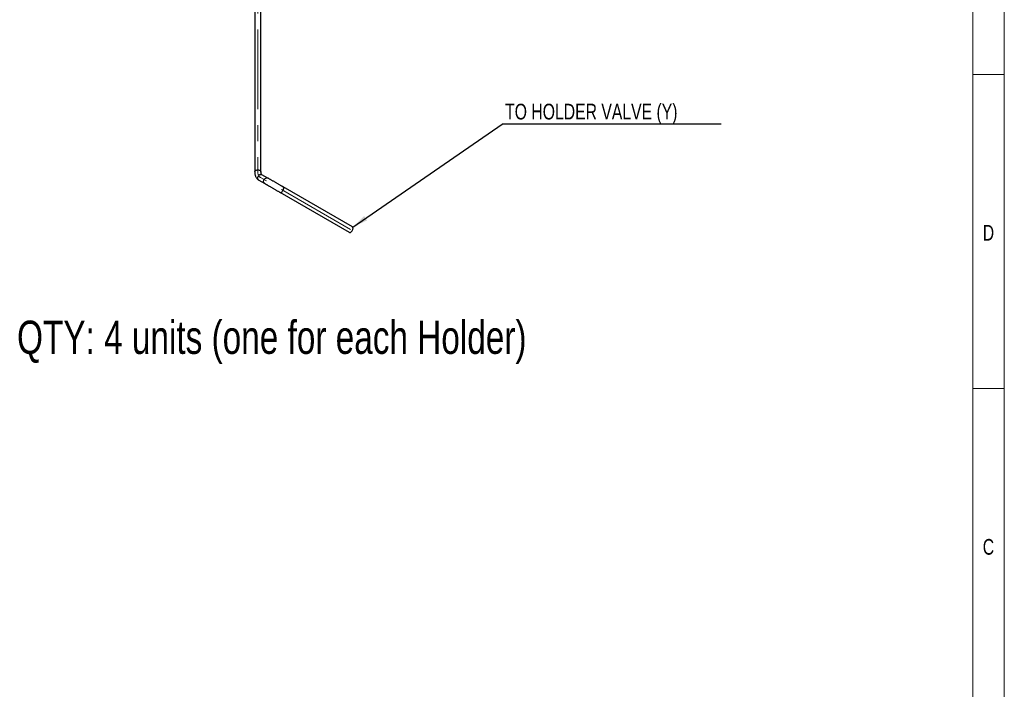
# Model space of a CAD drawing. Header units: millimetres. Extents: x 15 to 592, y 5 to 415.
# Tile 13 of 14: x 432 to 589, y 112 to 219. Entities that reach past the tile are written whole.
import ezdxf

# ---------------------------------------------------------------- set-up
doc = ezdxf.new("R2010")
doc.units = ezdxf.units.MM
doc.linetypes.add('CENTERX2', pattern=[20.32, 12.7, -2.54, 2.54, -2.54])
doc.layers.add('COTAS', color=166, linetype='Continuous')
doc.styles.add('SLDTEXTSTYLE0', font='TXT', dxfattribs={"width": 0.75})
doc.dimstyles.new('SLDDIMSTYLE2', dxfattribs={"dimtxt": 0.18, "dimasz": 2.5, "dimexe": 0, "dimexo": 0.0625, "dimgap": 0, "dimtad": 0, "dimtih": 1, "dimtoh": 1, "dimdec": 0, "dimrnd": 1e-09, "dimzin": 0, "dimdsep": 46, "dimtxsty": 'Standard', "dimsah": 1, "dimcen": 0.09, "dimadec": 0, "dimazin": 0, "dimtfac": 2.5, "dimtdec": 0, "dimtofl": 0, "dimtmove": 0, "dimatfit": 3, "dimfxl": 0, "dimfrac": 2, "dimtolj": 1, "dimtzin": 0, "dimarcsym": 0})

# ---------------------------------------------------------------- blocks, each defined once
blk = doc.blocks.new('SW_NOTE_0_1')
at = {"layer": 'COTAS', "color": 0}
blk.add_line((34.88, 0), (0, 0), dxfattribs=at)
at = {"layer": 'COTAS', "color": 0, "insert": (0.46, 3.25), "char_height": 2.5, "attachment_point": 1, "style": 'SLDTEXTSTYLE0'}
blk.add_mtext('TO HOLDER VALVE (Y)', dxfattribs=at)

msp = doc.modelspace()

# ---------------------------------------------------------------- linework, layer by layer
at = {"color": 7, "linetype": 'Continuous', "lineweight": 18}
for p, q in [((589, 415), (589, 5)), ((584, 410), (584, 10)), ((584.001, 210), (583.999, 210)), ((584, 210), (589, 210)), ((584, 160), (589, 160))]:
    msp.add_line(p, q, dxfattribs=at)
at = {"color": 7, "linetype": 'Continuous', "lineweight": 25}
for p, q in [((469.6450484, 257.8198085), (469.6450484, 194.5338895)), ((470.6450484, 194.5338895), (470.6450484, 257.8198085)), ((470.3092213, 193.1852575), (471.2520303, 192.6408085)), ((471.7521116, 193.506787), (470.8093026, 194.051236)), ((485.19713, 185.7449554), (474.1662642, 192.1129387)), ((473.6663048, 191.2468899), (484.6971706, 184.8789066))]:
    msp.add_line(p, q, dxfattribs=at)
at = {"color": 7, "linetype": 'Continuous', "lineweight": 25, "flags": 128}
for points in [[(469.6450484, 194.5340123), (469.6452317, 194.5417058), (469.6598278, 194.6035502), (469.6971122, 194.6621373), (469.7553417, 194.7147277), (469.8317934, 194.7588624), (469.9228925, 194.7924775), (470.0243794, 194.8140014), (470.1315087, 194.8224275), (470.239271, 194.8173619), (470.3426276, 194.7990415), (470.4367457, 194.7683228), (470.5172242, 194.7266423), (470.5803003, 194.6759489), (470.6230244, 194.618613), (470.643399, 194.5573154), (470.6450458, 194.5348229)], [(470.3092213, 193.1852575), (470.2553567, 193.2239584), (470.1961541, 193.291534), (470.1539301, 193.3743864), (470.1306589, 193.4686413), (470.1274287, 193.5698917), (470.1443906, 193.6734031), (470.1807513, 193.7743355), (470.2348108, 193.8679693), (470.3040413, 193.9499263), (470.3852056, 194.0163744), (470.4745086, 194.0642065), (470.5677746, 194.0911861), (470.6606425, 194.0960515), (470.74877, 194.0785752), (470.8093026, 194.051236)], [(471.2521169, 192.6407586), (471.1981658, 192.6795094), (471.1389632, 192.747085), (471.0967391, 192.8299373), (471.0734679, 192.9241923), (471.0702377, 193.0254427), (471.0871996, 193.1289541), (471.1235604, 193.2298864), (471.1776199, 193.3235203), (471.2468504, 193.4054773), (471.3280147, 193.4719254), (471.4173177, 193.5197575), (471.5105836, 193.546737), (471.6034516, 193.5516024), (471.691579, 193.5341262), (471.7522932, 193.5066821)], [(473.6661753, 191.2469647), (473.7100234, 191.2292496), (473.7765749, 191.2242192), (473.849659, 191.2404965), (473.9258585, 191.2773206), (474.0016104, 191.3329694), (474.0733724, 191.4048411), (474.1377893, 191.4895748), (474.1918488, 191.5832086), (474.2330232, 191.6813643), (474.2593873, 191.7794522), (474.2697083, 191.8728858), (474.2635035, 191.9572962), (474.2410633, 192.0287366), (474.2034367, 192.0838664), (474.1661361, 192.1130126)], [(484.6971706, 184.8789066), (484.7408892, 184.8612663), (484.8074407, 184.8562359), (484.8805248, 184.8725132), (484.9567243, 184.9093373), (485.0324761, 184.9649862), (485.1042382, 185.0368578), (485.1686551, 185.1215916), (485.2227146, 185.2152254), (485.263889, 185.313381), (485.2902531, 185.4114689), (485.3005741, 185.5049025), (485.2943693, 185.5893129), (485.271929, 185.6607533), (485.2343024, 185.7158832), (485.19713, 185.7449554)]]:
    msp.add_lwpolyline(points, dxfattribs=at)
at = {"color": 7, "linetype": 'Continuous', "lineweight": 25}
for points, knots in [([(469.6450484, 194.5338895), (469.6455735, 194.496823), (469.6470665, 194.391437), (469.6635988, 194.2226943), (469.7008215, 194.0318756), (469.7570397, 193.8522267), (469.8313041, 193.6864739), (469.9224282, 193.5369675), (470.0285905, 193.4053346), (470.1453325, 193.2952899), (470.2414934, 193.2254331), (470.296671, 193.1927022), (470.3092213, 193.1852575)], [0, 0, 0, 0, 0.0654423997, 0.1860636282, 0.3065732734, 0.4257033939, 0.5424413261, 0.6560418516, 0.7662785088, 0.8734595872, 0.9712180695, 1, 1, 1, 1]), ([(470.8093026, 194.051236), (470.8048842, 194.0539594), (470.7900528, 194.0631012), (470.7666242, 194.0836427), (470.7360984, 194.1226589), (470.7062934, 194.1774997), (470.6792313, 194.2505988), (470.6582463, 194.3433543), (470.6467845, 194.4390172), (470.6455483, 194.5065721), (470.6450484, 194.5338895)], [0, 0, 0, 0, 0.0690587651, 0.231816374, 0.373614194, 0.5050315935, 0.6445210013, 0.778335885, 0.9103648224, 1, 1, 1, 1]), ([(474.1662642, 192.1129387), (474.1405524, 192.1277819), (474.0659267, 192.1708626), (473.9347868, 192.2465698), (473.7714718, 192.3408535), (473.6016172, 192.4389144), (473.4272183, 192.5396004), (473.250061, 192.6418807), (473.0720243, 192.7446703), (472.8949794, 192.8468889), (472.7207911, 192.9474598), (472.5512952, 193.0453231), (472.3882702, 193.139452), (472.2334562, 193.2288416), (472.0883969, 193.3126008), (471.9549431, 193.3896608), (471.8423508, 193.4546766), (471.7795601, 193.4909363), (471.7521116, 193.506787)], [0, 0, 0, 0, 0.0343414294, 0.0996721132, 0.1650237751, 0.2303756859, 0.2957277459, 0.3610798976, 0.4264320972, 0.491784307, 0.5571364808, 0.6224885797, 0.6878405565, 0.7531923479, 0.8185438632, 0.8838949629, 0.9492454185, 1, 1, 1, 1]), ([(471.2520303, 192.6408085), (471.2704202, 192.6301889), (471.3237965, 192.5993657), (471.4232148, 192.5419565), (471.5536296, 192.4666508), (471.6959777, 192.3844566), (471.8484855, 192.2963981), (472.0096177, 192.2033617), (472.1776592, 192.1063376), (472.350846, 192.0063446), (472.5273537, 191.9044357), (472.7053232, 191.8016845), (472.8828851, 191.6991703), (473.0581534, 191.5979818), (473.2293447, 191.4991488), (473.3944261, 191.4038449), (473.5407391, 191.3193778), (473.6281148, 191.2689366), (473.6663048, 191.2468899)], [0, 0, 0, 0, 0.0343417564, 0.0996765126, 0.1650307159, 0.2303840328, 0.295736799, 0.3610892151, 0.4264414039, 0.4917934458, 0.5571453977, 0.6224973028, 0.6878491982, 0.7532011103, 0.818553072, 0.8839051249, 0.9492573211, 1, 1, 1, 1])]:
    msp.add_open_spline(points, degree=3, knots=knots, dxfattribs=at)
at = {"layer": 'COTAS', "linetype": 'CENTERX2', "lineweight": 18}
for p, q in [((470.1450484, 257.8198085), (470.1450484, 194.5338895)), ((471.502071, 193.0737978), (470.5592619, 193.6182468)), ((473.9162845, 191.6799143), (486.679248, 184.3120123))]:
    msp.add_line(p, q, dxfattribs=at)
msp.add_ellipse((471.5592619, 195.3502976), major_axis=(-0.9999187, -1.7320977), ratio=0.5773815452, start_param=5.4977058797, end_param=6.2831040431, dxfattribs=at)

# ---------------------------------------------------------------- block references
at = {"layer": 'COTAS'}
msp.add_blockref('SW_NOTE_0_1', (509.0571096, 202.0944055), dxfattribs=at)

# ---------------------------------------------------------------- texts
at = {"color": 7, "linetype": 'Continuous', "lineweight": 0, "char_height": 2.5, "attachment_point": 2, "style": 'SLDTEXTSTYLE0'}
for s, insert in [('D', (586.4713541, 186.0626692)), ('C', (586.4739583, 136.0626692))]:
    msp.add_mtext(s, dxfattribs=dict(at, insert=insert))
at = {"layer": 'COTAS', "insert": (431.8111888, 170.8203067), "char_height": 5.291666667, "attachment_point": 1, "style": 'SLDTEXTSTYLE0'}
msp.add_mtext('QTY: 4 units (one for each Holder)', dxfattribs=at)

# ---------------------------------------------------------------- leaders
at = {"layer": 'COTAS'}
msp.add_leader([(485.2498524, 185.6976276), (509.0571096, 202.0944055)], dimstyle='SLDDIMSTYLE2', dxfattribs=at)

doc.saveas('drawing.dxf')
